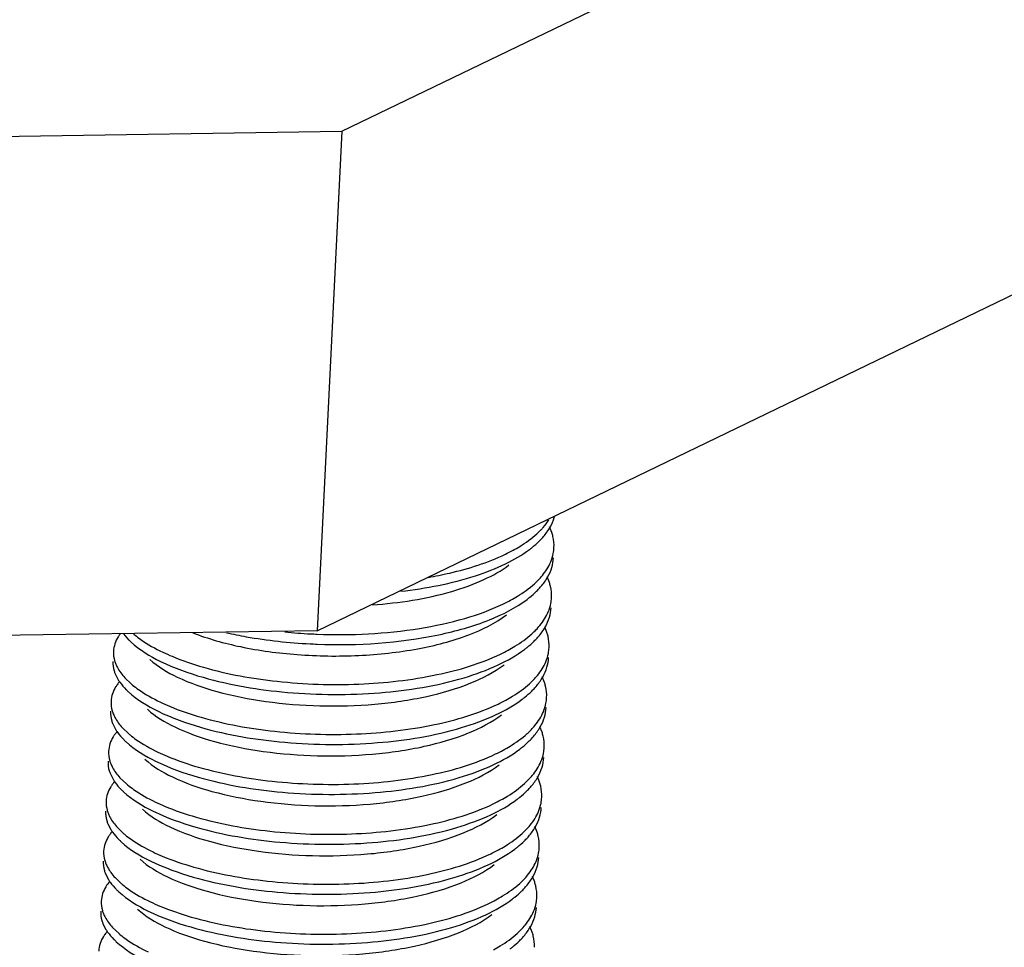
# Model space of a CAD drawing. Header units: millimetres. Extents: x -24622 to 2009, y -1603 to 2074.
# Tile 110 of 256: x -1428 to -1419, y 1063 to 1072. Entities that reach past the tile are written whole.
import ezdxf

# ---------------------------------------------------------------- set-up
doc = ezdxf.new("R2010")
doc.units = ezdxf.units.MM

msp = doc.modelspace()

# ---------------------------------------------------------------- linework, layer by layer
at = {"color": 7, "linetype": 'Continuous'}
for p, q in [((-1424.9835, 1070.8945), (-1383.1553, 1091.1178)), ((-1425.2088, 1066.2982), (-1383.3807, 1086.5215)), ((-1428.4788, 1070.8408), (-1424.9835, 1070.8945)), ((-1424.9835, 1070.8945), (-1425.2088, 1066.2982)), ((-1423.0508, 1067.2019), (-1423.0714, 1067.2535)), ((-1423.0733, 1066.7423), (-1423.0939, 1066.7939)), ((-1423.0958, 1066.2826), (-1423.1165, 1066.3343)), ((-1425.2088, 1066.2982), (-1428.7041, 1066.2445)), ((-1426.9912, 1066.2701), (-1426.9431, 1066.2153)), ((-1427.0661, 1065.9001), (-1427.0387, 1065.8466)), ((-1426.9779, 1065.8651), (-1426.9189, 1065.8085)), ((-1423.1184, 1065.823), (-1423.139, 1065.8746)), ((-1427.0886, 1065.4404), (-1427.0612, 1065.387)), ((-1427.0004, 1065.4055), (-1426.9415, 1065.3489)), ((-1423.1409, 1065.3634), (-1423.1616, 1065.415)), ((-1427.1112, 1064.9808), (-1427.0837, 1064.9273)), ((-1427.0229, 1064.9459), (-1426.964, 1064.8893)), ((-1423.1635, 1064.9037), (-1423.1841, 1064.9554)), ((-1427.1337, 1064.5212), (-1427.1063, 1064.4677)), ((-1423.186, 1064.4441), (-1423.2066, 1064.4958)), ((-1427.0455, 1064.4862), (-1426.9866, 1064.4297)), ((-1427.1562, 1064.0615), (-1427.1288, 1064.0081)), ((-1427.068, 1064.0266), (-1427.0091, 1063.97)), ((-1423.2085, 1063.9845), (-1423.2292, 1064.0361)), ((-1427.1788, 1063.6019), (-1427.1514, 1063.5485)), ((-1427.0905, 1063.567), (-1427.0316, 1063.5104)), ((-1423.2311, 1063.5249), (-1423.2517, 1063.5765))]:
    msp.add_line(p, q, dxfattribs=at)
for centre, radius, start, end in [((-1423.3995, 1067.4513), 0.3875, 343.48786, 345.43264), ((-1423.7046, 1067.761), 0.7696, 312.08877, 315.94314), ((-1423.6807, 1067.6408), 0.7296, 314.66808, 316.28163), ((-1424.1777, 1068.4599), 1.6165, 295.64864, 298.46964), ((-1423.4002, 1067.0797), 0.3696, 349.08799, 357.18346), ((-1423.7271, 1067.3013), 0.7696, 312.08877, 315.94314), ((-1423.7033, 1067.1812), 0.7296, 314.66808, 316.28163), ((-1424.2003, 1068.0003), 1.6165, 295.64864, 298.46964), ((-1423.4227, 1066.6201), 0.3696, 349.08799, 357.18346), ((-1423.7496, 1066.8417), 0.7696, 312.08877, 315.94314), ((-1426.7019, 1066.0317), 0.3973, 142.60143, 144.69299), ((-1426.4581, 1066.6974), 0.6838, 224.83719, 227.37408), ((-1426.3734, 1066.8786), 0.8038, 228.9864, 230.52962), ((-1425.0164, 1071.2544), 4.9912, 264.35623, 267.09926), ((-1425.0109, 1071.3485), 5.0854, 267.09145, 267.76292), ((-1423.7258, 1066.7215), 0.7296, 314.66808, 316.28163), ((-1425.0154, 1071.2581), 5.0869, 267.09152, 267.81377), ((-1423.4453, 1066.1605), 0.3696, 349.08799, 357.18346), ((-1424.2228, 1067.5406), 1.6165, 295.64864, 298.46964), ((-1426.7111, 1065.5622), 0.4139, 139.82097, 144.64556), ((-1426.3907, 1066.4253), 0.8121, 229.41821, 230.52511), ((-1423.7722, 1066.3821), 0.7696, 312.08877, 315.94314), ((-1426.4807, 1066.2378), 0.6838, 224.83719, 227.37408), ((-1423.7483, 1066.2619), 0.7296, 314.66808, 316.28163), ((-1423.4678, 1065.7008), 0.3696, 349.08799, 357.18346), ((-1424.2453, 1067.081), 1.6165, 295.64864, 298.46964), ((-1426.7336, 1065.1026), 0.4139, 139.82097, 144.64556), ((-1426.4132, 1065.9657), 0.8121, 229.41821, 230.52511), ((-1423.7947, 1065.9224), 0.7696, 312.08877, 315.94314), ((-1426.5032, 1065.7782), 0.6838, 224.83719, 227.37408), ((-1423.7709, 1065.8023), 0.7296, 314.66808, 316.28163), ((-1423.4903, 1065.2412), 0.3696, 349.08799, 357.18346), ((-1424.2679, 1066.6214), 1.6165, 295.64864, 298.46964), ((-1426.7562, 1064.643), 0.4139, 139.82097, 144.64556), ((-1426.4357, 1065.506), 0.8121, 229.41821, 230.52511), ((-1423.8172, 1065.4628), 0.7696, 312.08877, 315.94314), ((-1426.5258, 1065.3186), 0.6838, 224.83719, 227.37408), ((-1423.7934, 1065.3427), 0.7296, 314.66808, 316.28163), ((-1423.5129, 1064.7816), 0.3696, 349.08799, 357.18346), ((-1424.2904, 1066.1617), 1.6165, 295.64864, 298.46964), ((-1426.7787, 1064.1834), 0.4139, 139.82097, 144.64556), ((-1426.4583, 1065.0464), 0.8121, 229.41821, 230.52511), ((-1423.8398, 1065.0032), 0.7696, 312.08877, 315.94314), ((-1426.5483, 1064.8589), 0.6838, 224.83719, 227.37408), ((-1423.8159, 1064.883), 0.7296, 314.66808, 316.28163), ((-1424.313, 1065.7021), 1.6165, 295.64864, 298.46964), ((-1423.5354, 1064.322), 0.3696, 349.08799, 357.18346), ((-1426.8012, 1063.7237), 0.4139, 139.82097, 144.64556), ((-1426.4808, 1064.5868), 0.8121, 229.41821, 230.52511), ((-1423.8623, 1064.5436), 0.7696, 312.08877, 315.94314), ((-1426.5708, 1064.3993), 0.6838, 224.83719, 227.37408), ((-1423.8385, 1064.4234), 0.7296, 314.66808, 316.28163), ((-1424.3355, 1065.2425), 1.6165, 295.64864, 298.46964), ((-1423.5579, 1063.8623), 0.3696, 349.08799, 357.18346), ((-1426.8238, 1063.2641), 0.4139, 139.82097, 144.64556), ((-1426.5034, 1064.1271), 0.8121, 229.41821, 230.52511), ((-1423.8849, 1064.0839), 0.7696, 312.08877, 315.94314), ((-1426.5934, 1063.9397), 0.6838, 224.83719, 227.37408), ((-1423.861, 1063.9638), 0.7296, 314.66808, 316.28163)]:
    msp.add_arc(centre, radius, start, end, dxfattribs=at)
for points, start_tangent, end_tangent in [([(-1423.1514, 1067.2258), (-1423.1304, 1067.2486), (-1423.077, 1067.3187)], (0.694786, 0.719217), (0.541607, 0.840632)), ([(-1423.0669, 1067.2509), (-1423.0281, 1067.3412)], (0.493567, 0.869708), (0.28417, 0.958774)), ([(-1423.1534, 1067.1365), (-1423.1281, 1067.1645), (-1423.0669, 1067.2509)], (0.691016, 0.72284), (0.493567, 0.869708)), ([(-1423.4071, 1067.0389), (-1423.3452, 1067.0745), (-1423.1887, 1067.1898)], (0.878776, 0.477234), (0.741573, 0.670872)), ([(-1423.2565, 1067.0457), (-1423.2325, 1067.0644), (-1423.1678, 1067.1219)], (0.798461, 0.602046), (0.711096, 0.703095)), ([(-1423.031, 1067.0616), (-1423.0408, 1067.1667), (-1423.0508, 1067.2019)], (0.048797, 0.998809), (-0.313223, 0.94968)), ([(-1424.4393, 1066.6615), (-1423.7529, 1066.8039), (-1423.4755, 1066.9141), (-1423.2565, 1067.0457)], (0.993518, 0.113673), (0.798461, 0.602046)), ([(-1424.1894, 1066.7887), (-1423.99, 1066.8292), (-1423.478, 1067.0026)], (0.985049, 0.172275), (0.901202, 0.4334)), ([(-1423.0609, 1066.9321), (-1423.0372, 1067.0098)], (0.385657, 0.922642), (0.18914, 0.98195)), ([(-1423.0506, 1066.8815), (-1423.0355, 1066.9696)], (0.28417, 0.958774), (0.048797, 0.998809)), ([(-1424.7011, 1066.5365), (-1423.9709, 1066.6604), (-1423.6748, 1066.7693), (-1423.4448, 1066.9037)], (0.997459, 0.071244), (0.798212, 0.602377)), ([(-1423.174, 1066.7661), (-1423.1381, 1066.8064), (-1423.0609, 1066.9321)], (0.694786, 0.719217), (0.385657, 0.922642)), ([(-1423.0894, 1066.7913), (-1423.0506, 1066.8815)], (0.493567, 0.869708), (0.28417, 0.958774)), ([(-1423.1759, 1066.6769), (-1423.1506, 1066.7049), (-1423.0894, 1066.7913)], (0.691016, 0.72284), (0.493567, 0.869708)), ([(-1423.4297, 1066.5792), (-1423.3677, 1066.6149), (-1423.2112, 1066.7302)], (0.878776, 0.477234), (0.741573, 0.670872)), ([(-1423.0535, 1066.6019), (-1423.0634, 1066.7071), (-1423.0733, 1066.7423)], (0.048797, 0.998809), (-0.313223, 0.94968)), ([(-1425.2094, 1066.1748), (-1424.0896, 1066.2616), (-1423.6255, 1066.3983), (-1423.279, 1066.5861)], (0.999272, -0.038157), (0.798461, 0.602046)), ([(-1423.279, 1066.5861), (-1423.2551, 1066.6047), (-1423.1903, 1066.6623)], (0.798461, 0.602046), (0.711096, 0.703095)), ([(-1425.2094, 1066.2669), (-1424.2686, 1066.3196), (-1423.8507, 1066.4118), (-1423.5006, 1066.543)], (0.999238, -0.039043), (0.901202, 0.4334)), ([(-1423.0834, 1066.4725), (-1423.0598, 1066.5501)], (0.385657, 0.922642), (0.18914, 0.98195)), ([(-1423.0731, 1066.4219), (-1423.058, 1066.51)], (0.28417, 0.958774), (0.048797, 0.998809)), ([(-1425.3922, 1066.0788), (-1424.8267, 1066.0708), (-1424.2829, 1066.1326), (-1423.8144, 1066.2605), (-1423.4673, 1066.4441)], (0.997105, -0.076033), (0.798207, 0.602384)), ([(-1423.1965, 1066.3065), (-1423.1606, 1066.3468), (-1423.0834, 1066.4725)], (0.694786, 0.719217), (0.385657, 0.922642)), ([(-1423.112, 1066.3316), (-1423.0731, 1066.4219)], (0.493567, 0.869708), (0.28417, 0.958774)), ([(-1423.1984, 1066.2173), (-1423.1732, 1066.2452), (-1423.112, 1066.3316)], (0.691016, 0.72284), (0.493567, 0.869708)), ([(-1427.0261, 1066.2614), (-1427.0397, 1066.2407), (-1427.0694, 1066.1775)], (-0.577811, -0.816171), (-0.31537, -0.948969)), ([(-1426.8844, 1066.2581), (-1426.8304, 1066.2169), (-1426.6287, 1066.1006)], (0.771848, -0.635807), (0.902338, -0.43103)), ([(-1426.3537, 1066.2795), (-1425.9139, 1066.1516), (-1425.3922, 1066.0788)], (0.930526, -0.366226), (0.997105, -0.076033)), ([(-1426.0437, 1066.2802), (-1425.8619, 1066.2436), (-1425.2735, 1066.1777)], (0.975368, -0.220583), (0.998711, -0.05075)), ([(-1423.4522, 1066.1196), (-1423.3903, 1066.1553), (-1423.2338, 1066.2705)], (0.878776, 0.477234), (0.741573, 0.670872)), ([(-1423.0761, 1066.1423), (-1423.0859, 1066.2475), (-1423.0958, 1066.2826)], (0.048797, 0.998809), (-0.313223, 0.94968)), ([(-1427.0694, 1066.1775), (-1427.0825, 1066.1084)], (-0.31537, -0.948969), (-0.048761, -0.99881)), ([(-1426.9212, 1066.1943), (-1426.6495, 1066.0166), (-1426.2586, 1065.8697)], (0.735524, -0.677498), (0.961024, -0.276464)), ([(-1426.2586, 1065.8697), (-1425.4834, 1065.7311), (-1424.632, 1065.7278), (-1423.8581, 1065.866), (-1423.5452, 1065.9831), (-1423.3015, 1066.1265)], (0.961024, -0.276464), (0.798461, 0.602046)), ([(-1423.3015, 1066.1265), (-1423.2776, 1066.1451), (-1423.2129, 1066.2026)], (0.798461, 0.602046), (0.711096, 0.703095)), ([(-1427.0825, 1066.1084), (-1427.0718, 1066.0211), (-1427.0616, 1065.992)], (-0.048761, -0.99881), (0.37737, -0.926062)), ([(-1426.7476, 1066.0345), (-1426.496, 1065.8719), (-1426.1312, 1065.739), (-1425.682, 1065.6479), (-1425.1843, 1065.6075), (-1424.6775, 1065.6227), (-1424.2018, 1065.694), (-1423.7952, 1065.8173), (-1423.4899, 1065.9844)], (0.735477, -0.677549), (0.798212, 0.602377)), ([(-1426.6287, 1066.1006), (-1426.5441, 1066.0627), (-1426.2541, 1065.9617)], (0.902338, -0.43103), (0.961024, -0.276464)), ([(-1426.2541, 1065.9617), (-1425.5765, 1065.8326), (-1424.8256, 1065.8076), (-1424.1073, 1065.8939), (-1423.5231, 1066.0834)], (0.961024, -0.276464), (0.901202, 0.4334)), ([(-1423.1059, 1066.0129), (-1423.0823, 1066.0905)], (0.385657, 0.922642), (0.18914, 0.98195)), ([(-1423.0957, 1065.9623), (-1423.0806, 1066.0504)], (0.28417, 0.958774), (0.048797, 0.998809)), ([(-1427.087, 1066.0165), (-1427.0763, 1065.9292), (-1427.0661, 1065.9001)], (-0.048761, -0.99881), (0.37737, -0.926062)), ([(-1427.0616, 1065.992), (-1427.0465, 1065.96), (-1426.9779, 1065.8651)], (0.37737, -0.926062), (0.676472, -0.736469)), ([(-1423.2191, 1065.8469), (-1423.1831, 1065.8872), (-1423.1059, 1066.0129)], (0.694786, 0.719217), (0.385657, 0.922642)), ([(-1423.1345, 1065.872), (-1423.0957, 1065.9623)], (0.493567, 0.869708), (0.28417, 0.958774)), ([(-1423.221, 1065.7576), (-1423.1957, 1065.7856), (-1423.1345, 1065.872)], (0.691016, 0.72284), (0.493567, 0.869708)), ([(-1427.0487, 1065.8017), (-1427.0623, 1065.7811), (-1427.092, 1065.7179)], (-0.577811, -0.816171), (-0.31537, -0.948969)), ([(-1427.0387, 1065.8466), (-1427.0234, 1065.8237), (-1426.9656, 1065.7557)], (0.526052, -0.850452), (0.704812, -0.709394)), ([(-1426.9069, 1065.7985), (-1426.8529, 1065.7573), (-1426.6512, 1065.641)], (0.771848, -0.635807), (0.902338, -0.43103)), ([(-1423.4748, 1065.66), (-1423.4128, 1065.6956), (-1423.2563, 1065.8109)], (0.878776, 0.477234), (0.741573, 0.670872)), ([(-1423.0986, 1065.6827), (-1423.1085, 1065.7879), (-1423.1184, 1065.823)], (0.048797, 0.998809), (-0.313223, 0.94968)), ([(-1427.092, 1065.7179), (-1427.105, 1065.6488)], (-0.31537, -0.948969), (-0.048761, -0.99881)), ([(-1426.9438, 1065.7347), (-1426.672, 1065.557), (-1426.2811, 1065.4101)], (0.735524, -0.677498), (0.961024, -0.276464)), ([(-1423.3241, 1065.6669), (-1423.3001, 1065.6855), (-1423.2354, 1065.743)], (0.798461, 0.602046), (0.711096, 0.703095)), ([(-1427.105, 1065.6488), (-1427.0943, 1065.5615), (-1427.0841, 1065.5324)], (-0.048761, -0.99881), (0.37737, -0.926062)), ([(-1426.6512, 1065.641), (-1426.5666, 1065.6031), (-1426.2766, 1065.502)], (0.902338, -0.43103), (0.961024, -0.276464)), ([(-1426.2811, 1065.4101), (-1425.5059, 1065.2715), (-1424.6546, 1065.2681), (-1423.8807, 1065.4064), (-1423.5678, 1065.5235), (-1423.3241, 1065.6669)], (0.961024, -0.276464), (0.798461, 0.602046)), ([(-1426.2766, 1065.502), (-1425.599, 1065.373), (-1424.8481, 1065.3479), (-1424.1298, 1065.4343), (-1423.5456, 1065.6238)], (0.961024, -0.276464), (0.901202, 0.4334)), ([(-1423.1285, 1065.5532), (-1423.1049, 1065.6309)], (0.385657, 0.922642), (0.18914, 0.98195)), ([(-1423.1182, 1065.5027), (-1423.1031, 1065.5908)], (0.28417, 0.958774), (0.048797, 0.998809)), ([(-1427.1096, 1065.5568), (-1427.0988, 1065.4696), (-1427.0886, 1065.4404)], (-0.048761, -0.99881), (0.37737, -0.926062)), ([(-1427.0841, 1065.5324), (-1427.0691, 1065.5004), (-1427.0004, 1065.4055)], (0.37737, -0.926062), (0.676472, -0.736469)), ([(-1426.7702, 1065.5749), (-1426.5186, 1065.4123), (-1426.1537, 1065.2793), (-1425.7046, 1065.1882), (-1425.2068, 1065.1479), (-1424.7, 1065.1631), (-1424.2244, 1065.2344), (-1423.8178, 1065.3577), (-1423.5124, 1065.5248)], (0.735477, -0.677549), (0.798212, 0.602377)), ([(-1423.2416, 1065.3873), (-1423.2057, 1065.4275), (-1423.1285, 1065.5532)], (0.694786, 0.719217), (0.385657, 0.922642)), ([(-1423.1571, 1065.4124), (-1423.1182, 1065.5027)], (0.493567, 0.869708), (0.28417, 0.958774)), ([(-1423.2435, 1065.298), (-1423.2182, 1065.326), (-1423.1571, 1065.4124)], (0.691016, 0.72284), (0.493567, 0.869708)), ([(-1427.0712, 1065.3421), (-1427.0848, 1065.3215), (-1427.1145, 1065.2582)], (-0.577811, -0.816171), (-0.31537, -0.948969)), ([(-1427.0612, 1065.387), (-1427.046, 1065.364), (-1426.9881, 1065.296)], (0.526052, -0.850452), (0.704812, -0.709394)), ([(-1426.9295, 1065.3388), (-1426.8754, 1065.2976), (-1426.6738, 1065.1814)], (0.771848, -0.635807), (0.902338, -0.43103)), ([(-1423.4973, 1065.2003), (-1423.4354, 1065.236), (-1423.2788, 1065.3513)], (0.878776, 0.477234), (0.741573, 0.670872)), ([(-1423.1212, 1065.2231), (-1423.131, 1065.3282), (-1423.1409, 1065.3634)], (0.048797, 0.998809), (-0.313223, 0.94968)), ([(-1427.1145, 1065.2582), (-1427.1276, 1065.1891)], (-0.31537, -0.948969), (-0.048761, -0.99881)), ([(-1426.9663, 1065.275), (-1426.6946, 1065.0973), (-1426.3037, 1064.9505)], (0.735524, -0.677498), (0.961024, -0.276464)), ([(-1423.3466, 1065.2072), (-1423.3227, 1065.2259), (-1423.2579, 1065.2834)], (0.798461, 0.602046), (0.711096, 0.703095)), ([(-1427.1276, 1065.1891), (-1427.1169, 1065.1019), (-1427.1066, 1065.0727)], (-0.048761, -0.99881), (0.37737, -0.926062)), ([(-1426.6738, 1065.1814), (-1426.5891, 1065.1435), (-1426.2992, 1065.0424)], (0.902338, -0.43103), (0.961024, -0.276464)), ([(-1426.3037, 1064.9505), (-1425.5285, 1064.8118), (-1424.6771, 1064.8085), (-1423.9032, 1064.9467), (-1423.5903, 1065.0639), (-1423.3466, 1065.2072)], (0.961024, -0.276464), (0.798461, 0.602046)), ([(-1426.2992, 1065.0424), (-1425.6216, 1064.9134), (-1424.8707, 1064.8883), (-1424.1524, 1064.9747), (-1423.5682, 1065.1641)], (0.961024, -0.276464), (0.901202, 0.4334)), ([(-1423.151, 1065.0936), (-1423.1274, 1065.1712)], (0.385657, 0.922642), (0.18914, 0.98195)), ([(-1423.1408, 1065.043), (-1423.1257, 1065.1311)], (0.28417, 0.958774), (0.048797, 0.998809)), ([(-1427.1321, 1065.0972), (-1427.1214, 1065.01), (-1427.1112, 1064.9808)], (-0.048761, -0.99881), (0.37737, -0.926062)), ([(-1427.1066, 1065.0727), (-1427.0916, 1065.0407), (-1427.0229, 1064.9459)], (0.37737, -0.926062), (0.676472, -0.736469)), ([(-1426.7927, 1065.1152), (-1426.5411, 1064.9527), (-1426.1763, 1064.8197), (-1425.7271, 1064.7286), (-1425.2294, 1064.6882), (-1424.7225, 1064.7035), (-1424.2469, 1064.7747), (-1423.8403, 1064.898), (-1423.5349, 1065.0652)], (0.735477, -0.677549), (0.798212, 0.602377)), ([(-1423.2641, 1064.9276), (-1423.2282, 1064.9679), (-1423.151, 1065.0936)], (0.694786, 0.719217), (0.385657, 0.922642)), ([(-1423.1796, 1064.9527), (-1423.1408, 1065.043)], (0.493567, 0.869708), (0.28417, 0.958774)), ([(-1423.2661, 1064.8384), (-1423.2408, 1064.8664), (-1423.1796, 1064.9527)], (0.691016, 0.72284), (0.493567, 0.869708)), ([(-1427.0937, 1064.8825), (-1427.1073, 1064.8618), (-1427.1371, 1064.7986)], (-0.577811, -0.816171), (-0.31537, -0.948969)), ([(-1427.0837, 1064.9273), (-1427.0685, 1064.9044), (-1427.0107, 1064.8364)], (0.526052, -0.850452), (0.704812, -0.709394)), ([(-1426.952, 1064.8792), (-1426.898, 1064.838), (-1426.6963, 1064.7217)], (0.771848, -0.635807), (0.902338, -0.43103)), ([(-1423.5198, 1064.7407), (-1423.4579, 1064.7764), (-1423.3014, 1064.8917)], (0.878776, 0.477234), (0.741573, 0.670872)), ([(-1423.1437, 1064.7634), (-1423.1535, 1064.8686), (-1423.1635, 1064.9037)], (0.048797, 0.998809), (-0.313223, 0.94968)), ([(-1427.1371, 1064.7986), (-1427.1501, 1064.7295)], (-0.31537, -0.948969), (-0.048761, -0.99881)), ([(-1426.9888, 1064.8154), (-1426.7171, 1064.6377), (-1426.3262, 1064.4909)], (0.735524, -0.677498), (0.961024, -0.276464)), ([(-1423.3691, 1064.7476), (-1423.3452, 1064.7662), (-1423.2805, 1064.8237)], (0.798461, 0.602046), (0.711096, 0.703095)), ([(-1427.1501, 1064.7295), (-1427.1394, 1064.6423), (-1427.1292, 1064.6131)], (-0.048761, -0.99881), (0.37737, -0.926062)), ([(-1426.6963, 1064.7217), (-1426.6117, 1064.6838), (-1426.3217, 1064.5828)], (0.902338, -0.43103), (0.961024, -0.276464)), ([(-1426.3262, 1064.4909), (-1425.551, 1064.3522), (-1424.6997, 1064.3489), (-1423.9258, 1064.4871), (-1423.6128, 1064.6042), (-1423.3691, 1064.7476)], (0.961024, -0.276464), (0.798461, 0.602046)), ([(-1426.3217, 1064.5828), (-1425.6441, 1064.4538), (-1424.8932, 1064.4287), (-1424.1749, 1064.515), (-1423.5907, 1064.7045)], (0.961024, -0.276464), (0.901202, 0.4334)), ([(-1423.1735, 1064.634), (-1423.1499, 1064.7116)], (0.385657, 0.922642), (0.18914, 0.98195)), ([(-1427.1546, 1064.6376), (-1427.1439, 1064.5503), (-1427.1337, 1064.5212)], (-0.048761, -0.99881), (0.37737, -0.926062)), ([(-1427.1292, 1064.6131), (-1427.1141, 1064.5811), (-1427.0455, 1064.4862)], (0.37737, -0.926062), (0.676472, -0.736469)), ([(-1426.8153, 1064.6556), (-1426.5636, 1064.493), (-1426.1988, 1064.3601), (-1425.7496, 1064.269), (-1425.2519, 1064.2286), (-1424.7451, 1064.2438), (-1424.2695, 1064.3151), (-1423.8628, 1064.4384), (-1423.5575, 1064.6056)], (0.735477, -0.677549), (0.798207, 0.602384)), ([(-1423.2867, 1064.468), (-1423.2507, 1064.5083), (-1423.1735, 1064.634)], (0.694786, 0.719217), (0.385657, 0.922642)), ([(-1423.2021, 1064.4931), (-1423.1633, 1064.5834)], (0.493567, 0.869708), (0.28417, 0.958774)), ([(-1423.1633, 1064.5834), (-1423.1482, 1064.6715)], (0.28417, 0.958774), (0.048797, 0.998809)), ([(-1423.2886, 1064.3788), (-1423.2633, 1064.4067), (-1423.2021, 1064.4931)], (0.691016, 0.72284), (0.493567, 0.869708)), ([(-1427.1163, 1064.4229), (-1427.1299, 1064.4022), (-1427.1596, 1064.339)], (-0.577811, -0.816171), (-0.31537, -0.948969)), ([(-1427.1063, 1064.4677), (-1427.091, 1064.4448), (-1427.0332, 1064.3768)], (0.526052, -0.850452), (0.704812, -0.709394)), ([(-1426.9745, 1064.4196), (-1426.9205, 1064.3784), (-1426.7188, 1064.2621)], (0.771848, -0.635807), (0.902338, -0.43103)), ([(-1423.5424, 1064.2811), (-1423.4804, 1064.3167), (-1423.3239, 1064.432)], (0.878776, 0.477234), (0.741573, 0.670872)), ([(-1423.1662, 1064.3038), (-1423.1761, 1064.409), (-1423.186, 1064.4441)], (0.048797, 0.998809), (-0.313223, 0.94968)), ([(-1427.1596, 1064.339), (-1427.1727, 1064.2699)], (-0.31537, -0.948969), (-0.048761, -0.99881)), ([(-1427.0114, 1064.3558), (-1426.7396, 1064.1781), (-1426.3487, 1064.0312)], (0.735524, -0.677498), (0.961024, -0.276464)), ([(-1423.3917, 1064.288), (-1423.3677, 1064.3066), (-1423.303, 1064.3641)], (0.798461, 0.602046), (0.711096, 0.703095)), ([(-1427.1727, 1064.2699), (-1427.1619, 1064.1826), (-1427.1517, 1064.1535)], (-0.048761, -0.99881), (0.37737, -0.926062)), ([(-1426.7188, 1064.2621), (-1426.6342, 1064.2242), (-1426.3442, 1064.1232)], (0.902338, -0.43103), (0.961024, -0.276464)), ([(-1426.3487, 1064.0312), (-1425.5735, 1063.8926), (-1424.7222, 1063.8892), (-1423.9483, 1064.0275), (-1423.6354, 1064.1446), (-1423.3917, 1064.288)], (0.961024, -0.276464), (0.798461, 0.602046)), ([(-1426.3442, 1064.1232), (-1425.6666, 1063.9941), (-1424.9157, 1063.9691), (-1424.1974, 1064.0554), (-1423.6132, 1064.2449)], (0.961024, -0.276464), (0.901202, 0.4334)), ([(-1423.1961, 1064.1743), (-1423.1725, 1064.252)], (0.385657, 0.922642), (0.18914, 0.98195)), ([(-1427.1772, 1064.178), (-1427.1664, 1064.0907), (-1427.1562, 1064.0615)], (-0.048761, -0.99881), (0.37737, -0.926062)), ([(-1427.1517, 1064.1535), (-1427.1367, 1064.1215), (-1427.068, 1064.0266)], (0.37737, -0.926062), (0.676472, -0.736469)), ([(-1426.8378, 1064.196), (-1426.5862, 1064.0334), (-1426.2213, 1063.9005), (-1425.7722, 1063.8093), (-1425.2744, 1063.769), (-1424.7676, 1063.7842), (-1424.292, 1063.8555), (-1423.8854, 1063.9788), (-1423.58, 1064.1459)], (0.735477, -0.677549), (0.798212, 0.602377)), ([(-1423.3092, 1064.0084), (-1423.2733, 1064.0486), (-1423.1961, 1064.1743)], (0.694786, 0.719217), (0.385657, 0.922642)), ([(-1423.1858, 1064.1238), (-1423.1707, 1064.2119)], (0.28417, 0.958774), (0.048797, 0.998809)), ([(-1423.2247, 1064.0335), (-1423.1858, 1064.1238)], (0.493567, 0.869708), (0.28417, 0.958774)), ([(-1427.1388, 1063.9632), (-1427.1524, 1063.9426), (-1427.1821, 1063.8793)], (-0.577811, -0.816171), (-0.31537, -0.948969)), ([(-1427.1288, 1064.0081), (-1427.1136, 1063.9851), (-1427.0557, 1063.9171)], (0.526052, -0.850452), (0.704812, -0.709394)), ([(-1426.9971, 1063.9599), (-1426.943, 1063.9188), (-1426.7414, 1063.8025)], (0.771848, -0.635807), (0.902338, -0.43103)), ([(-1423.5649, 1063.8215), (-1423.503, 1063.8571), (-1423.3464, 1063.9724)], (0.878776, 0.477234), (0.741573, 0.670872)), ([(-1423.3111, 1063.9191), (-1423.2858, 1063.9471), (-1423.2247, 1064.0335)], (0.691016, 0.72284), (0.493567, 0.869708)), ([(-1423.1888, 1063.8442), (-1423.1986, 1063.9493), (-1423.2085, 1063.9845)], (0.048797, 0.998809), (-0.313223, 0.94968)), ([(-1427.1821, 1063.8793), (-1427.1952, 1063.8103)], (-0.31537, -0.948969), (-0.048761, -0.99881)), ([(-1427.0339, 1063.8961), (-1426.7622, 1063.7184), (-1426.3713, 1063.5716)], (0.735524, -0.677498), (0.961024, -0.276464)), ([(-1423.4142, 1063.8283), (-1423.3903, 1063.847), (-1423.3255, 1063.9045)], (0.798461, 0.602046), (0.711096, 0.703095)), ([(-1427.1952, 1063.8103), (-1427.1845, 1063.723), (-1427.1743, 1063.6938)], (-0.048761, -0.99881), (0.37737, -0.926062)), ([(-1426.7414, 1063.8025), (-1426.6568, 1063.7646), (-1426.3668, 1063.6635)], (0.902338, -0.43103), (0.961024, -0.276464)), ([(-1426.3713, 1063.5716), (-1425.5961, 1063.4329), (-1424.7447, 1063.4296), (-1423.9708, 1063.5679), (-1423.6579, 1063.685), (-1423.4142, 1063.8283)], (0.961024, -0.276464), (0.798461, 0.602046)), ([(-1426.3668, 1063.6635), (-1425.6892, 1063.5345), (-1424.9383, 1063.5094), (-1424.22, 1063.5958), (-1423.6358, 1063.7852)], (0.961024, -0.276464), (0.901202, 0.4334)), ([(-1423.2186, 1063.7147), (-1423.195, 1063.7924)], (0.385657, 0.922642), (0.18914, 0.98195)), ([(-1427.1997, 1063.7183), (-1427.189, 1063.6311), (-1427.1788, 1063.6019)], (-0.048761, -0.99881), (0.37737, -0.926062)), ([(-1427.1743, 1063.6938), (-1427.1592, 1063.6619), (-1427.0905, 1063.567)], (0.37737, -0.926062), (0.676472, -0.736469)), ([(-1426.8603, 1063.7363), (-1426.6087, 1063.5738), (-1426.2439, 1063.4408), (-1425.7947, 1063.3497), (-1425.297, 1063.3093), (-1424.7902, 1063.3246), (-1424.3145, 1063.3959), (-1423.9079, 1063.5192), (-1423.6026, 1063.6863)], (0.735477, -0.677549), (0.798212, 0.602377)), ([(-1423.3317, 1063.5487), (-1423.2958, 1063.589), (-1423.2186, 1063.7147)], (0.694786, 0.719217), (0.385657, 0.922642)), ([(-1423.2084, 1063.6641), (-1423.1933, 1063.7522)], (0.28417, 0.958774), (0.048797, 0.998809)), ([(-1423.2472, 1063.5739), (-1423.2084, 1063.6641)], (0.493567, 0.869708), (0.28417, 0.958774)), ([(-1427.1613, 1063.5036), (-1427.175, 1063.4829), (-1427.2047, 1063.4197)], (-0.577811, -0.816171), (-0.31537, -0.948969)), ([(-1427.1514, 1063.5485), (-1427.1361, 1063.5255), (-1427.0783, 1063.4575)], (0.526052, -0.850452), (0.704812, -0.709394)), ([(-1427.0196, 1063.5003), (-1426.9656, 1063.4591), (-1426.7639, 1063.3429)], (0.771848, -0.635807), (0.902338, -0.43103)), ([(-1423.5874, 1063.3618), (-1423.5255, 1063.3975), (-1423.369, 1063.5128)], (0.878776, 0.477234), (0.741573, 0.670872)), ([(-1423.3337, 1063.4595), (-1423.3084, 1063.4875), (-1423.2472, 1063.5739)], (0.691016, 0.72284), (0.493567, 0.869708)), ([(-1423.2113, 1063.3845), (-1423.2211, 1063.4897), (-1423.2311, 1063.5249)], (0.048797, 0.998809), (-0.313223, 0.94968)), ([(-1427.2047, 1063.4197), (-1427.2177, 1063.3506)], (-0.31537, -0.948969), (-0.048761, -0.99881)), ([(-1427.0565, 1063.4365), (-1426.7847, 1063.2588), (-1426.3938, 1063.112)], (0.735524, -0.677498), (0.961024, -0.276464)), ([(-1423.4368, 1063.3687), (-1423.4128, 1063.3873), (-1423.3481, 1063.4449)], (0.798461, 0.602046), (0.711096, 0.703095))]:
    msp.add_spline(points, degree=3, dxfattribs=dict(at, start_tangent=start_tangent, end_tangent=end_tangent))

doc.saveas('drawing.dxf')
